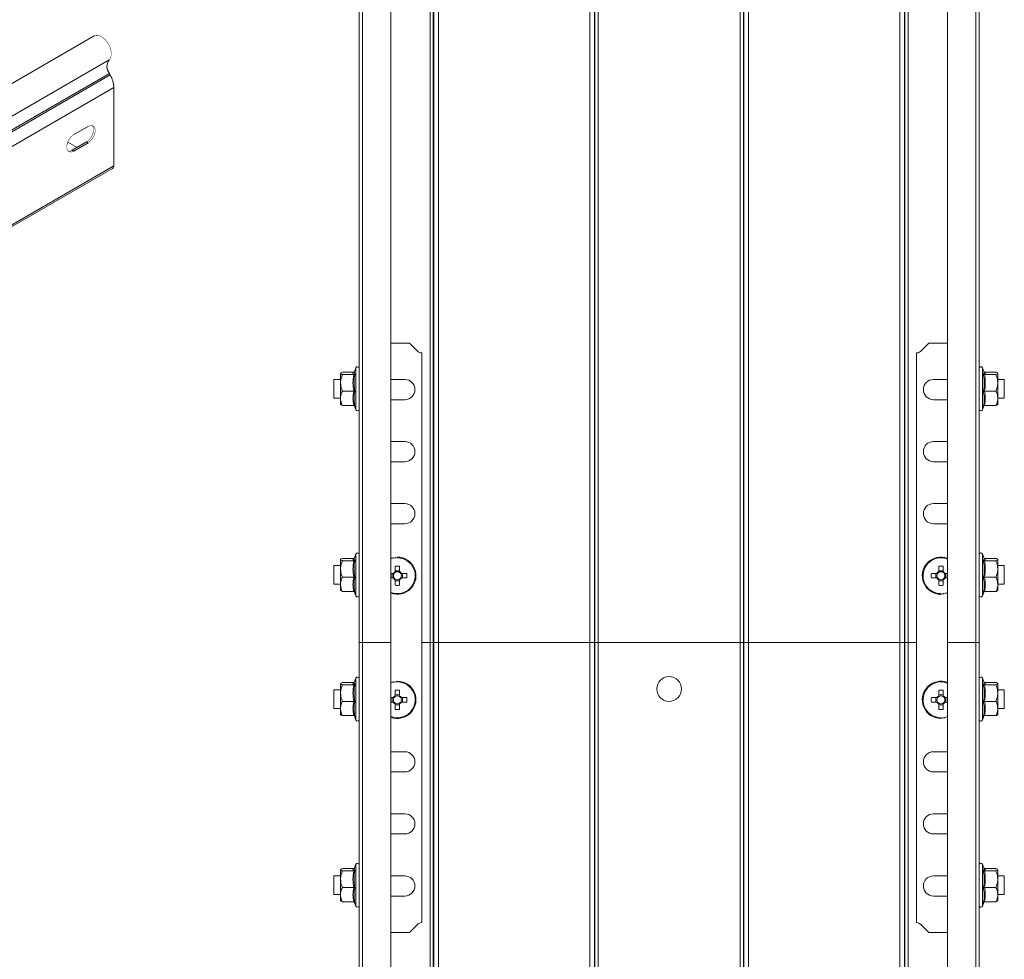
# Model space of a CAD drawing. Header units: millimetres. Extents: x 206 to 1133, y -1929 to 488.
# Tile 29 of 30: x 814 to 1132, y -7 to 296. Entities that reach past the tile are written whole.
import ezdxf

# ---------------------------------------------------------------- set-up
doc = ezdxf.new("R2010")
doc.units = ezdxf.units.MM
doc.linetypes.add('K5LT32768', pattern=[0])
doc.linetypes.add('K5LT32769', pattern=[0])

msp = doc.modelspace()

# ---------------------------------------------------------------- linework, layer by layer
at = {"color": 7, "linetype": 'K5LT32768', "lineweight": 15}
for p, q in [((923.68, 95.23), (923.68, 363.23)), ((924.8, 363.23), (924.8, 95.23)), ((933.9, 95.23), (933.9, 363.23)), ((946.56, 95.23), (946.56, 363.23)), ((947.62, 95.23), (947.62, 363.23)), ((947.74, 95.23), (947.74, 363.23)), ((949.3, 95.23), (949.3, 363.23)), ((998.05, 95.23), (998.05, 363.23)), ((999.61, 95.23), (999.61, 363.23)), ((999.73, 95.23), (999.73, 363.23)), ((1000.79, 95.23), (1000.79, 363.23)), ((1046.56, 95.23), (1046.56, 363.23)), ((1047.62, 95.23), (1047.62, 363.23)), ((1047.74, 95.23), (1047.74, 363.23)), ((1049.3, 95.23), (1049.3, 363.23)), ((1098.05, 95.23), (1098.05, 363.23)), ((1099.61, 95.23), (1099.61, 363.23)), ((1099.73, 95.23), (1099.73, 363.23)), ((1100.79, 95.23), (1100.79, 363.23)), ((1113.45, 363.23), (1113.45, 95.23)), ((1122.55, 95.23), (1122.55, 363.23)), ((1123.68, 95.23), (1123.68, 363.23)), ((838.27, 290.75), (648.77, 181.35)), ((653.52, 173.61), (843.03, 283.01)), ((653.65, 169.2), (843.15, 278.6)), ((653.89, 168.76), (843.39, 278.16)), ((843.39, 278.16), (843.15, 278.6)), ((655.06, 164.72), (844.56, 274.12)), ((844.56, 248.85), (844.56, 274.12)), ((831.66, 258.92), (836.25, 261.57)), ((829.7, 256.53), (832.72, 254.79)), ((835.76, 256.55), (831.16, 253.89)), ((836.25, 256.26), (831.66, 253.61)), ((835.76, 256.55), (836.25, 256.26)), ((831.16, 253.89), (831.66, 253.61)), ((654.68, 138.63), (844.19, 248.03)), ((655.06, 139.45), (844.56, 248.85)), ((939.88, 191.73), (933.9, 191.73)), ((939.88, 191.73), (942.47, 189.15)), ((1104.88, 189.15), (1107.47, 191.73)), ((1113.45, 191.73), (1107.47, 191.73)), ((943.88, 4.91), (943.88, 188.56)), ((1103.47, 188.56), (1103.47, 4.91)), ((917.68, 181.94), (917.68, 178.89)), ((921.96, 182.32), (918.28, 182.32)), ((921.96, 181.56), (918.28, 181.56)), ((922.58, 183.71), (922.06, 182.29)), ((922.06, 182.29), (922.07, 182.29)), ((1125.3, 182.27), (1124.78, 183.71)), ((1125.29, 182.3), (1125.29, 182.3)), ((1125.39, 182.32), (1129.08, 182.32)), ((1125.39, 181.56), (1129.08, 181.56)), ((1129.68, 178.89), (1129.68, 181.94)), ((917.68, 179.98), (915.58, 179.98)), ((915.58, 179.98), (915.58, 173.98)), ((917.68, 178.89), (917.68, 173.93)), ((938.43, 179.98), (933.9, 179.98)), ((1113.45, 179.98), (1108.92, 179.98)), ((1131.78, 179.98), (1129.68, 179.98)), ((1129.68, 173.93), (1129.68, 178.89)), ((1131.78, 173.98), (1131.78, 179.98)), ((921.96, 176.22), (918.28, 176.22)), ((1125.39, 176.22), (1129.08, 176.22)), ((915.58, 173.98), (917.68, 173.98)), ((917.68, 173.93), (917.68, 171.98)), ((921.96, 171.65), (918.28, 171.65)), ((922.08, 171.63), (922.58, 170.26)), ((933.9, 173.48), (938.43, 173.48)), ((1108.92, 173.48), (1113.45, 173.48)), ((1124.78, 170.26), (1125.27, 171.63)), ((1125.39, 171.65), (1129.08, 171.65)), ((1129.68, 173.98), (1131.78, 173.98)), ((1129.68, 173.93), (1129.68, 171.98)), ((938.43, 159.98), (933.9, 159.98)), ((1113.45, 159.98), (1108.92, 159.98)), ((933.9, 153.48), (938.43, 153.48)), ((1108.92, 153.48), (1113.45, 153.48)), ((938.43, 139.98), (933.9, 139.98)), ((1113.45, 139.98), (1108.92, 139.98)), ((933.9, 133.48), (938.43, 133.48)), ((1108.92, 133.48), (1113.45, 133.48)), ((917.68, 121.94), (917.68, 118.89)), ((921.96, 122.32), (918.28, 122.32)), ((921.96, 121.56), (918.28, 121.56)), ((922.58, 123.71), (922.06, 122.29)), ((922.06, 122.29), (922.07, 122.29)), ((1125.3, 122.27), (1124.78, 123.71)), ((1125.29, 122.3), (1125.29, 122.3)), ((1125.39, 122.32), (1129.08, 122.32)), ((1125.39, 121.56), (1129.08, 121.56)), ((1129.68, 118.89), (1129.68, 121.94)), ((917.68, 119.98), (915.58, 119.98)), ((915.58, 119.98), (915.58, 113.98)), ((917.68, 118.89), (917.68, 113.93)), ((935.31, 119.83), (935.31, 118.07)), ((936.73, 118.36), (935.31, 118.36)), ((936.73, 118.07), (936.73, 119.83)), ((1110.62, 119.83), (1110.62, 118.07)), ((1112.04, 118.36), (1110.62, 118.36)), ((1112.04, 118.07), (1112.04, 119.83)), ((1131.78, 119.98), (1129.68, 119.98)), ((1129.68, 113.93), (1129.68, 118.89)), ((1131.78, 113.98), (1131.78, 119.98)), ((921.96, 116.22), (918.28, 116.22)), ((934.68, 117.44), (933.9, 117.44)), ((933.9, 116.02), (934.68, 116.02)), ((934.39, 117.44), (934.39, 116.02)), ((935.31, 115.4), (935.31, 113.64)), ((935.31, 115.11), (936.73, 115.11)), ((936.73, 113.64), (936.73, 115.4)), ((939.11, 117.44), (937.36, 117.44)), ((937.36, 116.02), (939.11, 116.02)), ((937.64, 116.02), (937.64, 117.44)), ((1109.99, 117.44), (1108.24, 117.44)), ((1108.24, 116.02), (1109.99, 116.02)), ((1109.71, 117.44), (1109.71, 116.02)), ((1110.62, 115.4), (1110.62, 113.64)), ((1110.62, 115.11), (1112.04, 115.11)), ((1112.04, 113.64), (1112.04, 115.4)), ((1113.45, 117.44), (1112.67, 117.44)), ((1112.67, 116.02), (1113.45, 116.02)), ((1112.96, 116.02), (1112.96, 117.44)), ((1125.39, 116.22), (1129.08, 116.22)), ((915.58, 113.98), (917.68, 113.98)), ((917.68, 113.93), (917.68, 111.98)), ((921.96, 111.65), (918.28, 111.65)), ((922.08, 111.63), (922.58, 110.26)), ((1124.78, 110.26), (1125.27, 111.63)), ((1125.39, 111.65), (1129.08, 111.65)), ((1129.68, 113.98), (1131.78, 113.98)), ((1129.68, 113.93), (1129.68, 111.98)), ((924.8, 95.23), (923.68, 95.23)), ((923.68, -172.77), (923.68, 95.23)), ((924.8, 95.23), (924.8, -172.77)), ((933.9, 95.23), (924.8, 95.23)), ((933.9, -172.77), (933.9, 95.23)), ((943.88, 95.23), (946.56, 95.23)), ((946.56, 95.23), (947.62, 95.23)), ((946.56, -172.77), (946.56, 95.23)), ((947.62, 95.23), (947.74, 95.23)), ((947.62, -172.77), (947.62, 95.23)), ((947.74, 95.23), (949.3, 95.23)), ((947.74, -172.77), (947.74, 95.23)), ((949.3, 95.23), (998.05, 95.23)), ((949.3, -172.77), (949.3, 95.23)), ((998.05, 95.23), (999.61, 95.23)), ((998.05, -172.77), (998.05, 95.23)), ((999.61, 95.23), (999.73, 95.23)), ((999.61, -172.77), (999.61, 95.23)), ((999.73, 95.23), (1000.79, 95.23)), ((999.73, -172.77), (999.73, 95.23)), ((1000.79, 95.23), (1046.56, 95.23)), ((1000.79, -172.77), (1000.79, 95.23)), ((1046.56, 95.23), (1047.62, 95.23)), ((1046.56, -172.77), (1046.56, 95.23)), ((1047.62, 95.23), (1047.74, 95.23)), ((1047.62, -172.77), (1047.62, 95.23)), ((1047.74, 95.23), (1049.3, 95.23)), ((1047.74, -172.77), (1047.74, 95.23)), ((1049.3, 95.23), (1098.05, 95.23)), ((1049.3, -172.77), (1049.3, 95.23)), ((1098.05, 95.23), (1099.61, 95.23)), ((1098.05, -172.77), (1098.05, 95.23)), ((1099.61, 95.23), (1099.73, 95.23)), ((1099.61, -172.77), (1099.61, 95.23)), ((1099.73, 95.23), (1100.79, 95.23)), ((1099.73, -172.77), (1099.73, 95.23)), ((1100.79, 95.23), (1103.47, 95.23)), ((1100.79, -172.77), (1100.79, 95.23)), ((1113.45, 95.23), (1113.45, -172.77)), ((1122.55, 95.23), (1113.45, 95.23)), ((1122.55, -172.77), (1122.55, 95.23)), ((1123.68, 95.23), (1122.55, 95.23)), ((1123.68, -172.77), (1123.68, 95.23)), ((922.58, 83.71), (922.06, 82.29)), ((1125.3, 82.27), (1124.78, 83.71)), ((917.68, 79.98), (915.58, 79.98)), ((915.58, 79.98), (915.58, 73.98)), ((917.68, 81.94), (917.68, 78.89)), ((921.96, 82.32), (918.28, 82.32)), ((921.96, 81.56), (918.28, 81.56)), ((922.06, 82.29), (922.07, 82.29)), ((935.31, 79.83), (935.31, 78.07)), ((936.73, 78.07), (936.73, 79.83)), ((1110.62, 79.83), (1110.62, 78.07)), ((1112.04, 78.07), (1112.04, 79.83)), ((1125.29, 82.3), (1125.29, 82.3)), ((1125.39, 82.32), (1129.08, 82.32)), ((1125.39, 81.56), (1129.08, 81.56)), ((1129.68, 78.89), (1129.68, 81.94)), ((1131.78, 79.98), (1129.68, 79.98)), ((1131.78, 73.98), (1131.78, 79.98)), ((917.68, 78.89), (917.68, 73.93)), ((921.96, 76.22), (918.28, 76.22)), ((934.68, 77.44), (933.9, 77.44)), ((934.39, 77.44), (934.39, 76.02)), ((936.73, 78.36), (935.31, 78.36)), ((939.11, 77.44), (937.36, 77.44)), ((937.64, 76.02), (937.64, 77.44)), ((1109.99, 77.44), (1108.24, 77.44)), ((1109.71, 77.44), (1109.71, 76.02)), ((1112.04, 78.36), (1110.62, 78.36)), ((1113.45, 77.44), (1112.67, 77.44)), ((1112.96, 76.02), (1112.96, 77.44)), ((1125.39, 76.22), (1129.08, 76.22)), ((1129.68, 73.93), (1129.68, 78.89)), ((915.58, 73.98), (917.68, 73.98)), ((917.68, 73.93), (917.68, 71.98)), ((933.9, 76.02), (934.68, 76.02)), ((935.31, 75.4), (935.31, 73.64)), ((935.31, 75.11), (936.73, 75.11)), ((936.73, 73.64), (936.73, 75.4)), ((937.36, 76.02), (939.11, 76.02)), ((1108.24, 76.02), (1109.99, 76.02)), ((1110.62, 75.4), (1110.62, 73.64)), ((1110.62, 75.11), (1112.04, 75.11)), ((1112.04, 73.64), (1112.04, 75.4)), ((1112.67, 76.02), (1113.45, 76.02)), ((1129.68, 73.98), (1131.78, 73.98)), ((1129.68, 73.93), (1129.68, 71.98)), ((921.96, 71.65), (918.28, 71.65)), ((922.08, 71.63), (922.58, 70.26)), ((1124.78, 70.26), (1125.27, 71.63)), ((1125.39, 71.65), (1129.08, 71.65)), ((938.43, 59.98), (933.9, 59.98)), ((1113.45, 59.98), (1108.92, 59.98)), ((933.9, 53.48), (938.43, 53.48)), ((1108.92, 53.48), (1113.45, 53.48)), ((938.43, 39.98), (933.9, 39.98)), ((1113.45, 39.98), (1108.92, 39.98)), ((933.9, 33.48), (938.43, 33.48)), ((1108.92, 33.48), (1113.45, 33.48)), ((921.96, 22.32), (918.28, 22.32)), ((922.58, 23.71), (922.06, 22.29)), ((922.06, 22.29), (922.07, 22.29)), ((1125.3, 22.27), (1124.78, 23.71)), ((1125.29, 22.3), (1125.29, 22.3)), ((1125.39, 22.32), (1129.08, 22.32)), ((917.68, 19.98), (915.58, 19.98)), ((915.58, 19.98), (915.58, 13.98)), ((917.68, 21.94), (917.68, 18.89)), ((921.96, 21.56), (918.28, 21.56)), ((938.43, 19.98), (933.9, 19.98)), ((1113.45, 19.98), (1108.92, 19.98)), ((1125.39, 21.56), (1129.08, 21.56)), ((1129.68, 18.89), (1129.68, 21.94)), ((1131.78, 19.98), (1129.68, 19.98)), ((1131.78, 13.98), (1131.78, 19.98)), ((917.68, 18.89), (917.68, 13.93)), ((921.96, 16.22), (918.28, 16.22)), ((1125.39, 16.22), (1129.08, 16.22)), ((1129.68, 13.93), (1129.68, 18.89)), ((915.58, 13.98), (917.68, 13.98)), ((917.68, 13.93), (917.68, 11.98)), ((933.9, 13.48), (938.43, 13.48)), ((1108.92, 13.48), (1113.45, 13.48)), ((1129.68, 13.98), (1131.78, 13.98)), ((1129.68, 13.93), (1129.68, 11.98)), ((921.96, 11.65), (918.28, 11.65)), ((922.08, 11.63), (922.58, 10.26)), ((1124.78, 10.26), (1125.27, 11.63)), ((1125.39, 11.65), (1129.08, 11.65)), ((942.47, 4.32), (939.88, 1.73)), ((1107.47, 1.73), (1104.88, 4.32)), ((933.9, 1.73), (939.88, 1.73)), ((1107.47, 1.73), (1113.45, 1.73))]:
    msp.add_line(p, q, dxfattribs=at)
at = {"color": 8, "linetype": 'K5LT32769', "lineweight": 15, "true_color": 0x808080}
for p, q in [((922.58, 170.26), (922.58, 183.71)), ((1124.78, 183.71), (1124.78, 172.88)), ((1124.78, 172.88), (1124.78, 170.26)), ((1125.19, 171.58), (1125.02, 171.37)), ((922.58, 110.26), (922.58, 123.71)), ((1124.78, 123.71), (1124.78, 112.88)), ((1124.78, 112.88), (1124.78, 110.26)), ((1125.19, 111.58), (1125.02, 111.37)), ((922.58, 70.26), (922.58, 83.71)), ((1124.78, 83.71), (1124.78, 72.88)), ((1124.78, 72.88), (1124.78, 70.26)), ((1125.19, 71.58), (1125.02, 71.37)), ((922.58, 10.26), (922.58, 23.71)), ((1124.78, 23.71), (1124.78, 12.88)), ((1124.78, 12.88), (1124.78, 10.26)), ((1125.19, 11.58), (1125.02, 11.37))]:
    msp.add_line(p, q, dxfattribs=at)
at = {"color": 7, "linetype": 'K5LT32768', "const_width": 0.15}
for points in [[(843.03, 283.01), (843.5, 283.63), (843.74, 284.52), (843.72, 285.59), (843.45, 286.75), (842.93, 287.93), (842.23, 289.01), (841.39, 289.91), (840.48, 290.57), (839.57, 290.91), (838.75, 290.93), (838.27, 290.75)], [(837.61, 261.84), (837.75, 261.68), (838.02, 260.97), (838.02, 260.05), (837.75, 259.02), (837.24, 258.02), (836.54, 257.16), (835.76, 256.55)], [(836.25, 261.57), (837.04, 261.86), (837.73, 261.8), (838.24, 261.39), (838.52, 260.68), (838.52, 259.76), (838.24, 258.74), (837.73, 257.74), (837.04, 256.88), (836.25, 256.26)], [(831.66, 253.61), (830.87, 253.32), (830.18, 253.38), (829.67, 253.79), (829.39, 254.5), (829.39, 255.42), (829.67, 256.44), (830.18, 257.44), (830.87, 258.3), (831.66, 258.92)], [(831.16, 253.89), (830.38, 253.6), (829.8, 253.62)], [(936.02, 122.73), (934.53, 122.55), (933.9, 122.35)], [(1111.33, 110.73), (1112.82, 110.92), (1113.45, 111.12)], [(936.02, 82.73), (934.53, 82.55), (933.9, 82.35)], [(1111.33, 70.73), (1112.82, 70.92), (1113.45, 71.12)]]:
    msp.add_lwpolyline(points, dxfattribs=at)
at = {"color": 8, "linetype": 'K5LT32769', "true_color": 0x808080, "const_width": 0.15}
for points in [[(936.02, 122.51), (934.58, 122.32), (933.9, 122.1)], [(1111.33, 110.96), (1112.77, 111.14), (1113.45, 111.37)], [(936.02, 82.51), (934.58, 82.32), (933.9, 82.1)], [(1111.33, 70.96), (1112.77, 71.14), (1113.45, 71.37)]]:
    msp.add_lwpolyline(points, dxfattribs=at)
at = {"color": 7, "linetype": 'K5LT32768', "lineweight": 15}
msp.add_circle((1023.68, 80.23), 4, dxfattribs=at)
for centre, radius, start, end in [((846.08, 280.89), 3.72, 145.2364, 218.0457), ((835.98, 273.83), 8.59, 1.8773, 30.283), ((843.68, 248.75), 0.887, 305.0144, 6.2978), ((943.88, 190.56), 2, 225, 270), ((1103.47, 190.56), 2, 270, 315), ((923.11, 183.52), 0.567, 0, 160), ((1124.24, 183.52), 0.567, 20, 180), ((938.43, 176.73), 3.25, 270, 90), ((1108.92, 176.73), 3.25, 90, 270), ((923.11, 170.45), 0.567, 200, 0), ((1124.24, 170.45), 0.567, 180, 340), ((938.43, 156.73), 3.25, 270, 90), ((1108.92, 156.73), 3.25, 90, 270), ((938.43, 136.73), 3.25, 270, 90), ((1108.92, 136.73), 3.25, 90, 270), ((923.11, 123.52), 0.567, 0, 160), ((1124.24, 123.52), 0.567, 20, 180), ((936.02, 116.73), 6, 249.3151, 90), ((1111.33, 116.73), 6, 69.3151, 270), ((936.02, 116.73), 1.51, 117.9589, 152.0411), ((936.02, 116.73), 1.28, 123.6743, 146.3257), ((936.02, 97.67), 22.17, 88.1644, 91.8356), ((936.02, 116.73), 1.28, 56.3257, 123.6743), ((936.02, 116.73), 1.51, 27.9589, 62.0411), ((936.02, 116.73), 1.28, 33.6743, 56.3257), ((1111.33, 116.73), 1.51, 117.9589, 152.0411), ((1111.33, 116.73), 1.28, 123.6743, 146.3257), ((1111.33, 97.67), 22.17, 88.1644, 91.8356), ((1111.33, 116.73), 1.28, 56.3257, 123.6743), ((1111.33, 116.73), 1.51, 27.9589, 62.0411), ((1111.33, 116.73), 1.28, 33.6743, 56.3257), ((936.02, 116.73), 1.51, 207.9589, 242.0411), ((936.02, 116.73), 1.28, 146.3257, 213.6743), ((936.02, 116.73), 1.28, 213.6743, 236.3257), ((936.02, 116.73), 1.28, 236.3257, 303.6743), ((936.02, 116.73), 1.51, 297.9589, 332.0411), ((936.02, 116.73), 1.28, 303.6743, 326.3257), ((936.02, 116.73), 1.28, 326.3257, 33.6743), ((916.98, 116.73), 22.14, 358.1623, 1.8377), ((1130.37, 116.73), 22.14, 178.1626, 181.8374), ((1111.33, 116.73), 1.51, 207.9589, 242.0411), ((1111.33, 116.73), 1.28, 146.3257, 213.6743), ((1111.33, 116.73), 1.28, 213.6743, 236.3257), ((1111.33, 116.73), 1.28, 236.3257, 303.6743), ((1111.33, 116.73), 1.51, 297.9589, 332.0411), ((1111.33, 116.73), 1.28, 303.6743, 326.3257), ((1111.33, 116.73), 1.28, 326.3257, 33.6743), ((936.02, 135.74), 22.11, 268.1602, 271.8398), ((1111.33, 135.74), 22.11, 268.1602, 271.8398), ((923.11, 110.45), 0.567, 200, 0), ((1124.24, 110.45), 0.567, 180, 340), ((923.11, 83.52), 0.567, 0, 160), ((936.02, 76.73), 6, 249.3151, 90), ((1111.33, 76.73), 6, 69.3151, 270), ((1124.24, 83.52), 0.567, 20, 180), ((936.02, 57.67), 22.17, 88.1644, 91.8356), ((1111.33, 57.67), 22.17, 88.1644, 91.8356), ((936.02, 76.73), 1.51, 117.9589, 152.0411), ((936.02, 76.73), 1.28, 146.3257, 213.6743), ((936.02, 76.73), 1.28, 123.6743, 146.3257), ((936.02, 76.73), 1.28, 56.3257, 123.6743), ((936.02, 76.73), 1.51, 27.9589, 62.0411), ((936.02, 76.73), 1.28, 33.6743, 56.3257), ((936.02, 76.73), 1.28, 326.3257, 33.6743), ((916.98, 76.73), 22.14, 358.1623, 1.8377), ((1130.37, 76.73), 22.14, 178.1626, 181.8374), ((1111.33, 76.73), 1.51, 117.9589, 152.0411), ((1111.33, 76.73), 1.28, 146.3257, 213.6743), ((1111.33, 76.73), 1.28, 123.6743, 146.3257), ((1111.33, 76.73), 1.28, 56.3257, 123.6743), ((1111.33, 76.73), 1.51, 27.9589, 62.0411), ((1111.33, 76.73), 1.28, 33.6743, 56.3257), ((1111.33, 76.73), 1.28, 326.3257, 33.6743), ((936.02, 76.73), 1.51, 207.9589, 242.0411), ((936.02, 76.73), 1.28, 213.6743, 236.3257), ((936.02, 76.73), 1.28, 236.3257, 303.6743), ((936.02, 95.8), 22.17, 268.1644, 271.8356), ((936.02, 76.73), 1.51, 297.9589, 332.0411), ((936.02, 76.73), 1.28, 303.6743, 326.3257), ((1111.33, 76.73), 1.51, 207.9589, 242.0411), ((1111.33, 76.73), 1.28, 213.6743, 236.3257), ((1111.33, 76.73), 1.28, 236.3257, 303.6743), ((1111.33, 95.8), 22.17, 268.1644, 271.8356), ((1111.33, 76.73), 1.51, 297.9589, 332.0411), ((1111.33, 76.73), 1.28, 303.6743, 326.3257), ((923.11, 70.45), 0.567, 200, 0), ((1124.24, 70.45), 0.567, 180, 340), ((938.43, 56.73), 3.25, 270, 90), ((1108.92, 56.73), 3.25, 90, 270), ((938.43, 36.73), 3.25, 270, 90), ((1108.92, 36.73), 3.25, 90, 270), ((923.11, 23.52), 0.567, 0, 160), ((1124.24, 23.52), 0.567, 20, 180), ((938.43, 16.73), 3.25, 270, 90), ((1108.92, 16.73), 3.25, 90, 270), ((923.11, 10.45), 0.567, 200, 0), ((1124.24, 10.45), 0.567, 180, 340), ((943.88, 2.91), 2, 90, 135), ((1103.47, 2.91), 2, 45, 90)]:
    msp.add_arc(centre, radius, start, end, dxfattribs=at)
at = {"color": 8, "linetype": 'K5LT32769', "lineweight": 15, "true_color": 0x808080}
for centre, start, end in [((936.02, 116.73), 248.4569, 90), ((1111.33, 116.73), 68.4569, 270), ((936.02, 76.73), 248.4569, 90), ((1111.33, 76.73), 68.4569, 270)]:
    msp.add_arc(centre, 5.77, start, end, dxfattribs=at)
at = {"color": 7, "linetype": 'K5LT32768', "lineweight": 15}
for points, knots in [([(918.28, 182.32), (918, 182.21), (917.69, 182.08), (917.68, 181.95), (917.68, 181.94)], [0, 0, 0, 0, 0.896037, 1, 1, 1, 1]), ([(917.68, 181.94), (917.76, 181.83), (917.86, 181.7), (918.21, 181.58), (918.28, 181.56)], [0, 0, 0, 0, 0.801461, 1, 1, 1, 1]), ([(918.28, 181.56), (918, 180.77), (917.69, 179.89), (917.68, 178.98), (917.68, 178.89)], [0, 0, 0, 0, 0.896039, 1, 1, 1, 1]), ([(921.96, 181.56), (921.83, 181.68), (921.56, 181.94), (921.83, 182.19), (921.96, 182.32)], [0, 0, 0, 0, 0.492148, 1, 1, 1, 1]), ([(921.96, 176.22), (921.83, 177.09), (921.56, 178.87), (921.83, 180.65), (921.96, 181.56)], [0, 0, 0, 0, 0.492149, 1, 1, 1, 1]), ([(921.96, 182.32), (922, 182.32), (922.04, 182.33), (922.08, 182.34), (922.08, 182.34)], [0, 0, 0, 0, 0.993601, 1, 1, 1, 1]), ([(921.96, 181.56), (922, 181.56), (922.08, 181.57), (922.19, 181.62), (922.28, 181.69), (922.32, 181.75), (922.33, 181.79), (922.33, 181.79)], [0, 0, 0, 0, 0.236183, 0.471388, 0.732478, 0.992089, 1, 1, 1, 1]), ([(922.33, 181.79), (922.29, 181.57), (922.09, 180.47), (921.94, 178.57), (922.21, 176.94), (922.33, 176.18)], [0, 0, 0, 0, 0.118082, 0.592259, 1, 1, 1, 1]), ([(1125.02, 176.18), (1125.06, 176.4), (1125.26, 177.49), (1125.41, 179.38), (1125.14, 181.03), (1125.02, 181.79)], [0, 0, 0, 0, 0.118083, 0.592258, 1, 1, 1, 1]), ([(1125.39, 181.56), (1125.35, 181.56), (1125.27, 181.57), (1125.16, 181.62), (1125.07, 181.69), (1125.03, 181.75), (1125.02, 181.79), (1125.02, 181.79)], [0, 0, 0, 0, 0.236187, 0.471402, 0.732478, 0.992084, 1, 1, 1, 1]), ([(1125.27, 182.34), (1125.27, 182.34), (1125.31, 182.33), (1125.35, 182.32), (1125.39, 182.32)], [0, 0, 0, 0, 0.006455, 1, 1, 1, 1]), ([(1125.39, 182.32), (1125.52, 182.2), (1125.79, 181.94), (1125.52, 181.69), (1125.39, 181.56)], [0, 0, 0, 0, 0.492148, 1, 1, 1, 1]), ([(1125.39, 181.56), (1125.52, 180.68), (1125.79, 178.9), (1125.52, 177.12), (1125.39, 176.22)], [0, 0, 0, 0, 0.492147, 1, 1, 1, 1]), ([(1129.68, 181.94), (1129.59, 182.05), (1129.49, 182.18), (1129.14, 182.3), (1129.08, 182.32)], [0, 0, 0, 0, 0.801462, 1, 1, 1, 1]), ([(1129.08, 181.56), (1129.35, 181.67), (1129.66, 181.8), (1129.67, 181.93), (1129.68, 181.94)], [0, 0, 0, 0, 0.896038, 1, 1, 1, 1]), ([(1129.68, 178.89), (1129.59, 179.62), (1129.49, 180.53), (1129.14, 181.39), (1129.08, 181.56)], [0, 0, 0, 0, 0.801463, 1, 1, 1, 1]), ([(917.68, 178.89), (917.76, 178.15), (917.86, 177.24), (918.21, 176.39), (918.28, 176.22)], [0, 0, 0, 0, 0.801463, 1, 1, 1, 1]), ([(1129.08, 176.22), (1129.35, 177), (1129.66, 177.88), (1129.67, 178.79), (1129.68, 178.89)], [0, 0, 0, 0, 0.896036, 1, 1, 1, 1]), ([(918.28, 176.22), (918.18, 176.02), (917.84, 175.29), (917.74, 174.51), (917.68, 173.93)], [0, 0, 0, 0, 0.263253, 1, 1, 1, 1]), ([(921.96, 171.65), (921.83, 172.4), (921.56, 173.92), (921.83, 175.44), (921.96, 176.22)], [0, 0, 0, 0, 0.492149, 1, 1, 1, 1]), ([(922.33, 176.18), (922.33, 176.18), (922.32, 176.18), (922.28, 176.2), (922.19, 176.21), (922.08, 176.22), (922, 176.22), (921.96, 176.22)], [0, 0, 0, 0, 0.007909, 0.267536, 0.528617, 0.763822, 1, 1, 1, 1]), ([(922.33, 176.18), (922.29, 175.99), (922.09, 175.06), (921.94, 173.44), (922.21, 172.03), (922.33, 171.37)], [0, 0, 0, 0, 0.118083, 0.592258, 1, 1, 1, 1]), ([(1125.39, 176.22), (1125.35, 176.22), (1125.27, 176.22), (1125.16, 176.21), (1125.07, 176.2), (1125.03, 176.18), (1125.02, 176.18), (1125.02, 176.18)], [0, 0, 0, 0, 0.236183, 0.471397, 0.732465, 0.992086, 1, 1, 1, 1]), ([(1125.02, 171.37), (1125.06, 171.56), (1125.26, 172.51), (1125.41, 174.14), (1125.14, 175.53), (1125.02, 176.18)], [0, 0, 0, 0, 0.118083, 0.592258, 1, 1, 1, 1]), ([(1125.39, 176.22), (1125.52, 175.47), (1125.79, 173.94), (1125.52, 172.42), (1125.39, 171.65)], [0, 0, 0, 0, 0.492149, 1, 1, 1, 1]), ([(1129.08, 176.22), (1129.17, 176.02), (1129.51, 175.29), (1129.61, 174.51), (1129.68, 173.93)], [0, 0, 0, 0, 0.263254, 1, 1, 1, 1]), ([(917.68, 173.93), (917.68, 173.82), (917.7, 173.06), (917.96, 172.29), (918.26, 171.67), (918.28, 171.65)], [0, 0, 0, 0, 0.148488, 0.965571, 1, 1, 1, 1]), ([(918.28, 171.65), (918, 171.76), (917.69, 171.88), (917.68, 172.01), (917.68, 172.03)], [0, 0, 0, 0, 0.896037, 1, 1, 1, 1]), ([(922.33, 171.37), (922.33, 171.38), (922.32, 171.41), (922.28, 171.49), (922.19, 171.57), (922.08, 171.63), (922, 171.64), (921.96, 171.65)], [0, 0, 0, 0, 0.007902, 0.267536, 0.528616, 0.763819, 1, 1, 1, 1]), ([(1125.39, 171.65), (1125.35, 171.64), (1125.27, 171.63), (1125.16, 171.57), (1125.07, 171.49), (1125.03, 171.41), (1125.02, 171.38), (1125.02, 171.37)], [0, 0, 0, 0, 0.236185, 0.471399, 0.732464, 0.992092, 1, 1, 1, 1]), ([(1129.68, 173.93), (1129.67, 173.82), (1129.65, 173.06), (1129.39, 172.29), (1129.09, 171.67), (1129.08, 171.65)], [0, 0, 0, 0, 0.148488, 0.96557, 1, 1, 1, 1]), ([(1129.68, 172.03), (1129.59, 171.92), (1129.49, 171.79), (1129.14, 171.67), (1129.08, 171.65)], [0, 0, 0, 0, 0.801462, 1, 1, 1, 1]), ([(918.28, 122.32), (918, 122.21), (917.69, 122.08), (917.68, 121.95), (917.68, 121.94)], [0, 0, 0, 0, 0.896037, 1, 1, 1, 1]), ([(917.68, 121.94), (917.76, 121.83), (917.86, 121.7), (918.21, 121.58), (918.28, 121.56)], [0, 0, 0, 0, 0.801461, 1, 1, 1, 1]), ([(918.28, 121.56), (918, 120.77), (917.69, 119.89), (917.68, 118.98), (917.68, 118.89)], [0, 0, 0, 0, 0.896036, 1, 1, 1, 1]), ([(921.96, 121.56), (921.83, 121.68), (921.56, 121.94), (921.83, 122.19), (921.96, 122.32)], [0, 0, 0, 0, 0.492148, 1, 1, 1, 1]), ([(921.96, 116.22), (921.83, 117.09), (921.56, 118.87), (921.83, 120.65), (921.96, 121.56)], [0, 0, 0, 0, 0.492148, 1, 1, 1, 1]), ([(921.96, 122.32), (922, 122.32), (922.04, 122.32), (922.08, 122.34), (922.08, 122.34)], [0, 0, 0, 0, 0.993545, 1, 1, 1, 1]), ([(921.96, 121.56), (922, 121.56), (922.08, 121.57), (922.19, 121.62), (922.28, 121.69), (922.32, 121.75), (922.33, 121.79), (922.33, 121.79)], [0, 0, 0, 0, 0.236179, 0.471385, 0.732458, 0.992111, 1, 1, 1, 1]), ([(922.33, 121.79), (922.29, 121.57), (922.09, 120.47), (921.94, 118.57), (922.21, 116.94), (922.33, 116.18)], [0, 0, 0, 0, 0.118082, 0.592261, 1, 1, 1, 1]), ([(1125.02, 116.18), (1125.06, 116.4), (1125.26, 117.49), (1125.41, 119.38), (1125.14, 121.03), (1125.02, 121.79)], [0, 0, 0, 0, 0.118083, 0.592257, 1, 1, 1, 1]), ([(1125.39, 121.56), (1125.35, 121.56), (1125.27, 121.57), (1125.16, 121.62), (1125.07, 121.69), (1125.03, 121.75), (1125.02, 121.79), (1125.02, 121.79)], [0, 0, 0, 0, 0.236183, 0.471399, 0.732458, 0.992106, 1, 1, 1, 1]), ([(1125.27, 122.34), (1125.27, 122.34), (1125.31, 122.32), (1125.35, 122.32), (1125.39, 122.32)], [0, 0, 0, 0, 0.006511, 1, 1, 1, 1]), ([(1125.39, 122.32), (1125.52, 122.2), (1125.79, 121.94), (1125.52, 121.69), (1125.39, 121.56)], [0, 0, 0, 0, 0.492148, 1, 1, 1, 1]), ([(1125.39, 121.56), (1125.52, 120.68), (1125.79, 118.9), (1125.52, 117.12), (1125.39, 116.22)], [0, 0, 0, 0, 0.492148, 1, 1, 1, 1]), ([(1129.68, 121.94), (1129.59, 122.05), (1129.49, 122.18), (1129.14, 122.3), (1129.08, 122.32)], [0, 0, 0, 0, 0.801462, 1, 1, 1, 1]), ([(1129.08, 121.56), (1129.35, 121.67), (1129.66, 121.8), (1129.67, 121.93), (1129.68, 121.94)], [0, 0, 0, 0, 0.896037, 1, 1, 1, 1]), ([(1129.68, 118.89), (1129.59, 119.62), (1129.49, 120.53), (1129.14, 121.39), (1129.08, 121.56)], [0, 0, 0, 0, 0.80146, 1, 1, 1, 1]), ([(917.68, 118.89), (917.76, 118.15), (917.86, 117.24), (918.21, 116.39), (918.28, 116.22)], [0, 0, 0, 0, 0.801458, 1, 1, 1, 1]), ([(1129.08, 116.22), (1129.35, 117), (1129.66, 117.88), (1129.67, 118.79), (1129.68, 118.89)], [0, 0, 0, 0, 0.896044, 1, 1, 1, 1]), ([(918.28, 116.22), (918.18, 116.02), (917.84, 115.29), (917.74, 114.51), (917.68, 113.93)], [0, 0, 0, 0, 0.263253, 1, 1, 1, 1]), ([(921.96, 111.65), (921.83, 112.4), (921.56, 113.92), (921.83, 115.44), (921.96, 116.22)], [0, 0, 0, 0, 0.492147, 1, 1, 1, 1]), ([(922.33, 116.18), (922.33, 116.18), (922.32, 116.18), (922.28, 116.2), (922.19, 116.21), (922.08, 116.22), (922, 116.22), (921.96, 116.22)], [0, 0, 0, 0, 0.007905, 0.267537, 0.528614, 0.76382, 1, 1, 1, 1]), ([(922.33, 116.18), (922.29, 115.99), (922.09, 115.06), (921.94, 113.44), (922.21, 112.03), (922.33, 111.37)], [0, 0, 0, 0, 0.118087, 0.592259, 1, 1, 1, 1]), ([(1125.39, 116.22), (1125.35, 116.22), (1125.27, 116.22), (1125.16, 116.21), (1125.07, 116.2), (1125.03, 116.18), (1125.02, 116.18), (1125.02, 116.18)], [0, 0, 0, 0, 0.236185, 0.4714, 0.732463, 0.992089, 1, 1, 1, 1]), ([(1125.02, 111.37), (1125.06, 111.56), (1125.26, 112.51), (1125.41, 114.14), (1125.14, 115.53), (1125.02, 116.18)], [0, 0, 0, 0, 0.118083, 0.592256, 1, 1, 1, 1]), ([(1125.39, 116.22), (1125.52, 115.47), (1125.79, 113.94), (1125.52, 112.42), (1125.39, 111.65)], [0, 0, 0, 0, 0.492147, 1, 1, 1, 1]), ([(1129.08, 116.22), (1129.17, 116.02), (1129.51, 115.29), (1129.61, 114.51), (1129.68, 113.93)], [0, 0, 0, 0, 0.263254, 1, 1, 1, 1]), ([(917.68, 113.93), (917.68, 113.82), (917.7, 113.06), (917.96, 112.29), (918.26, 111.67), (918.28, 111.65)], [0, 0, 0, 0, 0.148489, 0.965574, 1, 1, 1, 1]), ([(918.28, 111.65), (918, 111.76), (917.69, 111.88), (917.68, 112.01), (917.68, 112.03)], [0, 0, 0, 0, 0.896037, 1, 1, 1, 1]), ([(922.33, 111.37), (922.33, 111.38), (922.32, 111.41), (922.28, 111.49), (922.19, 111.57), (922.08, 111.63), (922, 111.64), (921.96, 111.65)], [0, 0, 0, 0, 0.007902, 0.267536, 0.528616, 0.763819, 1, 1, 1, 1]), ([(1125.39, 111.65), (1125.35, 111.64), (1125.27, 111.63), (1125.16, 111.57), (1125.07, 111.49), (1125.03, 111.41), (1125.02, 111.38), (1125.02, 111.37)], [0, 0, 0, 0, 0.236185, 0.471399, 0.732464, 0.992092, 1, 1, 1, 1]), ([(1129.68, 113.93), (1129.67, 113.82), (1129.65, 113.06), (1129.39, 112.29), (1129.09, 111.67), (1129.08, 111.65)], [0, 0, 0, 0, 0.148489, 0.965573, 1, 1, 1, 1]), ([(1129.68, 112.03), (1129.59, 111.92), (1129.49, 111.79), (1129.14, 111.67), (1129.08, 111.65)], [0, 0, 0, 0, 0.801462, 1, 1, 1, 1]), ([(918.28, 82.32), (918, 82.21), (917.69, 82.08), (917.68, 81.95), (917.68, 81.94)], [0, 0, 0, 0, 0.896037, 1, 1, 1, 1]), ([(917.68, 81.94), (917.76, 81.83), (917.86, 81.7), (918.21, 81.58), (918.28, 81.56)], [0, 0, 0, 0, 0.801462, 1, 1, 1, 1]), ([(918.28, 81.56), (918, 80.77), (917.69, 79.89), (917.68, 78.98), (917.68, 78.89)], [0, 0, 0, 0, 0.896035, 1, 1, 1, 1]), ([(921.96, 81.56), (921.83, 81.68), (921.56, 81.94), (921.83, 82.19), (921.96, 82.32)], [0, 0, 0, 0, 0.492148, 1, 1, 1, 1]), ([(921.96, 76.22), (921.83, 77.09), (921.56, 78.87), (921.83, 80.65), (921.96, 81.56)], [0, 0, 0, 0, 0.492151, 1, 1, 1, 1]), ([(921.96, 82.32), (922, 82.32), (922.04, 82.33), (922.08, 82.34), (922.08, 82.34)], [0, 0, 0, 0, 0.993655, 1, 1, 1, 1]), ([(921.96, 81.56), (922, 81.56), (922.08, 81.57), (922.19, 81.62), (922.28, 81.69), (922.32, 81.75), (922.33, 81.79), (922.33, 81.79)], [0, 0, 0, 0, 0.236185, 0.471389, 0.73246, 0.992111, 1, 1, 1, 1]), ([(922.33, 81.79), (922.29, 81.57), (922.09, 80.47), (921.94, 78.57), (922.21, 76.94), (922.33, 76.18)], [0, 0, 0, 0, 0.118082, 0.592258, 1, 1, 1, 1]), ([(1125.02, 76.18), (1125.06, 76.4), (1125.26, 77.49), (1125.41, 79.38), (1125.14, 81.03), (1125.02, 81.79)], [0, 0, 0, 0, 0.118083, 0.592259, 1, 1, 1, 1]), ([(1125.39, 81.56), (1125.35, 81.56), (1125.27, 81.57), (1125.16, 81.62), (1125.07, 81.69), (1125.03, 81.75), (1125.02, 81.79), (1125.02, 81.79)], [0, 0, 0, 0, 0.23619, 0.471403, 0.732461, 0.992106, 1, 1, 1, 1]), ([(1125.27, 82.34), (1125.27, 82.34), (1125.31, 82.33), (1125.35, 82.32), (1125.39, 82.32)], [0, 0, 0, 0, 0.006402, 1, 1, 1, 1]), ([(1125.39, 82.32), (1125.52, 82.2), (1125.79, 81.94), (1125.52, 81.69), (1125.39, 81.56)], [0, 0, 0, 0, 0.492148, 1, 1, 1, 1]), ([(1125.39, 81.56), (1125.52, 80.68), (1125.79, 78.9), (1125.52, 77.12), (1125.39, 76.22)], [0, 0, 0, 0, 0.492146, 1, 1, 1, 1]), ([(1129.68, 81.94), (1129.59, 82.05), (1129.49, 82.18), (1129.14, 82.3), (1129.08, 82.32)], [0, 0, 0, 0, 0.801462, 1, 1, 1, 1]), ([(1129.08, 81.56), (1129.35, 81.67), (1129.66, 81.8), (1129.67, 81.93), (1129.68, 81.94)], [0, 0, 0, 0, 0.896037, 1, 1, 1, 1]), ([(1129.68, 78.89), (1129.59, 79.62), (1129.49, 80.53), (1129.14, 81.39), (1129.08, 81.56)], [0, 0, 0, 0, 0.801467, 1, 1, 1, 1]), ([(917.68, 78.89), (917.76, 78.15), (917.86, 77.24), (918.21, 76.39), (918.28, 76.22)], [0, 0, 0, 0, 0.801467, 1, 1, 1, 1]), ([(918.28, 76.22), (918.18, 76.02), (917.84, 75.29), (917.74, 74.51), (917.68, 73.93)], [0, 0, 0, 0, 0.263253, 1, 1, 1, 1]), ([(921.96, 71.65), (921.83, 72.4), (921.56, 73.92), (921.83, 75.44), (921.96, 76.22)], [0, 0, 0, 0, 0.49215, 1, 1, 1, 1]), ([(922.33, 76.18), (922.33, 76.18), (922.32, 76.18), (922.28, 76.19), (922.19, 76.21), (922.08, 76.22), (922, 76.22), (921.96, 76.22)], [0, 0, 0, 0, 0.007913, 0.267536, 0.528617, 0.763821, 1, 1, 1, 1]), ([(1125.39, 76.22), (1125.35, 76.22), (1125.27, 76.22), (1125.16, 76.21), (1125.07, 76.19), (1125.03, 76.18), (1125.02, 76.18), (1125.02, 76.18)], [0, 0, 0, 0, 0.236183, 0.471398, 0.732465, 0.992082, 1, 1, 1, 1]), ([(1125.39, 76.22), (1125.52, 75.47), (1125.79, 73.94), (1125.52, 72.42), (1125.39, 71.65)], [0, 0, 0, 0, 0.49215, 1, 1, 1, 1]), ([(1129.08, 76.22), (1129.35, 77), (1129.66, 77.88), (1129.67, 78.79), (1129.68, 78.89)], [0, 0, 0, 0, 0.896035, 1, 1, 1, 1]), ([(1129.08, 76.22), (1129.17, 76.02), (1129.51, 75.29), (1129.61, 74.51), (1129.68, 73.93)], [0, 0, 0, 0, 0.263254, 1, 1, 1, 1]), ([(917.68, 73.93), (917.68, 73.82), (917.7, 73.06), (917.96, 72.29), (918.26, 71.67), (918.28, 71.65)], [0, 0, 0, 0, 0.148488, 0.965567, 1, 1, 1, 1]), ([(922.33, 76.18), (922.29, 75.99), (922.09, 75.06), (921.94, 73.44), (922.21, 72.03), (922.33, 71.37)], [0, 0, 0, 0, 0.118083, 0.592256, 1, 1, 1, 1]), ([(1125.02, 71.37), (1125.06, 71.56), (1125.26, 72.51), (1125.41, 74.14), (1125.14, 75.53), (1125.02, 76.18)], [0, 0, 0, 0, 0.118083, 0.59226, 1, 1, 1, 1]), ([(1129.68, 73.93), (1129.67, 73.82), (1129.65, 73.06), (1129.39, 72.29), (1129.09, 71.67), (1129.08, 71.65)], [0, 0, 0, 0, 0.148488, 0.965566, 1, 1, 1, 1]), ([(918.28, 71.65), (918, 71.76), (917.69, 71.88), (917.68, 72.01), (917.68, 72.03)], [0, 0, 0, 0, 0.896037, 1, 1, 1, 1]), ([(922.33, 71.37), (922.33, 71.38), (922.32, 71.41), (922.28, 71.49), (922.19, 71.57), (922.08, 71.63), (922, 71.64), (921.96, 71.65)], [0, 0, 0, 0, 0.007902, 0.267536, 0.528616, 0.763819, 1, 1, 1, 1]), ([(1125.39, 71.65), (1125.35, 71.64), (1125.27, 71.63), (1125.16, 71.57), (1125.07, 71.49), (1125.03, 71.41), (1125.02, 71.38), (1125.02, 71.37)], [0, 0, 0, 0, 0.236185, 0.471399, 0.732464, 0.992092, 1, 1, 1, 1]), ([(1129.68, 72.03), (1129.59, 71.92), (1129.49, 71.79), (1129.14, 71.67), (1129.08, 71.65)], [0, 0, 0, 0, 0.801463, 1, 1, 1, 1]), ([(918.28, 22.32), (918, 22.21), (917.69, 22.08), (917.68, 21.95), (917.68, 21.94)], [0, 0, 0, 0, 0.896037, 1, 1, 1, 1]), ([(921.96, 21.56), (921.83, 21.68), (921.56, 21.94), (921.83, 22.19), (921.96, 22.32)], [0, 0, 0, 0, 0.492148, 1, 1, 1, 1]), ([(921.96, 22.32), (922, 22.32), (922.04, 22.33), (922.08, 22.34), (922.08, 22.34)], [0, 0, 0, 0, 0.993655, 1, 1, 1, 1]), ([(1125.27, 22.34), (1125.27, 22.34), (1125.31, 22.33), (1125.35, 22.32), (1125.39, 22.32)], [0, 0, 0, 0, 0.006402, 1, 1, 1, 1]), ([(1125.39, 22.32), (1125.52, 22.2), (1125.79, 21.94), (1125.52, 21.69), (1125.39, 21.56)], [0, 0, 0, 0, 0.492148, 1, 1, 1, 1]), ([(1129.68, 21.94), (1129.59, 22.05), (1129.49, 22.18), (1129.14, 22.3), (1129.08, 22.32)], [0, 0, 0, 0, 0.801462, 1, 1, 1, 1]), ([(917.68, 21.94), (917.76, 21.83), (917.86, 21.7), (918.21, 21.58), (918.28, 21.56)], [0, 0, 0, 0, 0.801462, 1, 1, 1, 1]), ([(918.28, 21.56), (918, 20.77), (917.69, 19.89), (917.68, 18.98), (917.68, 18.89)], [0, 0, 0, 0, 0.896035, 1, 1, 1, 1]), ([(921.96, 16.22), (921.83, 17.09), (921.56, 18.87), (921.83, 20.65), (921.96, 21.56)], [0, 0, 0, 0, 0.492151, 1, 1, 1, 1]), ([(921.96, 21.56), (922, 21.56), (922.08, 21.57), (922.19, 21.62), (922.28, 21.69), (922.32, 21.75), (922.33, 21.79), (922.33, 21.79)], [0, 0, 0, 0, 0.236185, 0.471389, 0.73246, 0.992111, 1, 1, 1, 1]), ([(922.33, 21.79), (922.29, 21.57), (922.09, 20.47), (921.94, 18.57), (922.21, 16.94), (922.33, 16.18)], [0, 0, 0, 0, 0.118082, 0.592258, 1, 1, 1, 1]), ([(1125.02, 16.18), (1125.06, 16.4), (1125.26, 17.49), (1125.41, 19.38), (1125.14, 21.03), (1125.02, 21.79)], [0, 0, 0, 0, 0.118083, 0.592259, 1, 1, 1, 1]), ([(1125.39, 21.56), (1125.35, 21.56), (1125.27, 21.57), (1125.16, 21.62), (1125.07, 21.69), (1125.03, 21.75), (1125.02, 21.79), (1125.02, 21.79)], [0, 0, 0, 0, 0.23619, 0.471403, 0.732461, 0.992106, 1, 1, 1, 1]), ([(1125.39, 21.56), (1125.52, 20.68), (1125.79, 18.9), (1125.52, 17.12), (1125.39, 16.22)], [0, 0, 0, 0, 0.492146, 1, 1, 1, 1]), ([(1129.08, 21.56), (1129.35, 21.67), (1129.66, 21.8), (1129.67, 21.93), (1129.68, 21.94)], [0, 0, 0, 0, 0.896037, 1, 1, 1, 1]), ([(1129.68, 18.89), (1129.59, 19.62), (1129.49, 20.53), (1129.14, 21.39), (1129.08, 21.56)], [0, 0, 0, 0, 0.801467, 1, 1, 1, 1]), ([(917.68, 18.89), (917.76, 18.15), (917.86, 17.24), (918.21, 16.39), (918.28, 16.22)], [0, 0, 0, 0, 0.801467, 1, 1, 1, 1]), ([(918.28, 16.22), (918.18, 16.02), (917.84, 15.29), (917.74, 14.51), (917.68, 13.93)], [0, 0, 0, 0, 0.263253, 1, 1, 1, 1]), ([(921.96, 11.65), (921.83, 12.4), (921.56, 13.92), (921.83, 15.44), (921.96, 16.22)], [0, 0, 0, 0, 0.492147, 1, 1, 1, 1]), ([(922.33, 16.18), (922.33, 16.18), (922.32, 16.18), (922.28, 16.19), (922.19, 16.21), (922.08, 16.22), (922, 16.22), (921.96, 16.22)], [0, 0, 0, 0, 0.007913, 0.267536, 0.528617, 0.763821, 1, 1, 1, 1]), ([(922.33, 16.18), (922.29, 15.99), (922.09, 15.06), (921.94, 13.44), (922.21, 12.03), (922.33, 11.37)], [0, 0, 0, 0, 0.118083, 0.592256, 1, 1, 1, 1]), ([(1125.39, 16.22), (1125.35, 16.22), (1125.27, 16.22), (1125.16, 16.21), (1125.07, 16.19), (1125.03, 16.18), (1125.02, 16.18), (1125.02, 16.18)], [0, 0, 0, 0, 0.236183, 0.471398, 0.732465, 0.992082, 1, 1, 1, 1]), ([(1125.02, 11.37), (1125.06, 11.56), (1125.26, 12.51), (1125.41, 14.14), (1125.14, 15.53), (1125.02, 16.18)], [0, 0, 0, 0, 0.118087, 0.59226, 1, 1, 1, 1]), ([(1125.39, 16.22), (1125.52, 15.47), (1125.79, 13.94), (1125.52, 12.42), (1125.39, 11.65)], [0, 0, 0, 0, 0.492152, 1, 1, 1, 1]), ([(1129.08, 16.22), (1129.35, 17), (1129.66, 17.88), (1129.67, 18.79), (1129.68, 18.89)], [0, 0, 0, 0, 0.896035, 1, 1, 1, 1]), ([(1129.08, 16.22), (1129.17, 16.02), (1129.51, 15.29), (1129.61, 14.51), (1129.68, 13.93)], [0, 0, 0, 0, 0.263254, 1, 1, 1, 1]), ([(917.68, 13.93), (917.68, 13.82), (917.7, 13.06), (917.96, 12.29), (918.26, 11.67), (918.28, 11.65)], [0, 0, 0, 0, 0.148489, 0.965574, 1, 1, 1, 1]), ([(1129.68, 13.93), (1129.67, 13.82), (1129.65, 13.06), (1129.39, 12.29), (1129.09, 11.67), (1129.08, 11.65)], [0, 0, 0, 0, 0.148489, 0.965573, 1, 1, 1, 1]), ([(918.28, 11.65), (918, 11.76), (917.69, 11.88), (917.68, 12.01), (917.68, 12.03)], [0, 0, 0, 0, 0.896037, 1, 1, 1, 1]), ([(922.33, 11.37), (922.33, 11.38), (922.32, 11.41), (922.28, 11.49), (922.19, 11.57), (922.08, 11.63), (922, 11.64), (921.96, 11.65)], [0, 0, 0, 0, 0.007953, 0.267531, 0.528603, 0.763826, 1, 1, 1, 1]), ([(1125.39, 11.65), (1125.35, 11.64), (1125.27, 11.63), (1125.16, 11.57), (1125.07, 11.49), (1125.03, 11.41), (1125.02, 11.38), (1125.02, 11.37)], [0, 0, 0, 0, 0.236178, 0.471411, 0.732469, 0.992041, 1, 1, 1, 1]), ([(1129.68, 12.03), (1129.59, 11.92), (1129.49, 11.79), (1129.14, 11.67), (1129.08, 11.65)], [0, 0, 0, 0, 0.801464, 1, 1, 1, 1])]:
    msp.add_open_spline(points, degree=3, knots=knots, dxfattribs=at)
at = {"color": 8, "linetype": 'K5LT32769', "lineweight": 15, "true_color": 0x808080}
for points, knots in [([(922.12, 182.27), (922.08, 182.21), (921.97, 182.04), (922.19, 181.89), (922.33, 181.79)], [0, 0, 0, 0, 0.337647, 1, 1, 1, 1]), ([(1125.02, 181.79), (1125.06, 181.82), (1125.26, 181.97), (1125.42, 182.12), (1125.3, 182.26), (1125.29, 182.27)], [0, 0, 0, 0, 0.192012, 0.963058, 1, 1, 1, 1]), ([(922.33, 171.37), (922.29, 171.41), (922.19, 171.48), (922.18, 171.54), (922.17, 171.58)], [0, 0, 0, 0, 0.488569, 1, 1, 1, 1]), ([(922.12, 122.27), (922.08, 122.21), (921.97, 122.04), (922.19, 121.89), (922.33, 121.79)], [0, 0, 0, 0, 0.337647, 1, 1, 1, 1]), ([(1125.02, 121.79), (1125.06, 121.82), (1125.26, 121.97), (1125.42, 122.12), (1125.3, 122.26), (1125.29, 122.27)], [0, 0, 0, 0, 0.192012, 0.963056, 1, 1, 1, 1]), ([(922.33, 111.37), (922.29, 111.41), (922.19, 111.48), (922.18, 111.54), (922.17, 111.58)], [0, 0, 0, 0, 0.488569, 1, 1, 1, 1]), ([(922.12, 82.27), (922.08, 82.21), (921.97, 82.04), (922.19, 81.89), (922.33, 81.79)], [0, 0, 0, 0, 0.337646, 1, 1, 1, 1]), ([(1125.02, 81.79), (1125.06, 81.82), (1125.26, 81.97), (1125.42, 82.12), (1125.3, 82.26), (1125.29, 82.27)], [0, 0, 0, 0, 0.192012, 0.963058, 1, 1, 1, 1]), ([(922.33, 71.37), (922.29, 71.41), (922.19, 71.48), (922.18, 71.54), (922.17, 71.58)], [0, 0, 0, 0, 0.488572, 1, 1, 1, 1]), ([(922.12, 22.27), (922.08, 22.21), (921.97, 22.04), (922.19, 21.89), (922.33, 21.79)], [0, 0, 0, 0, 0.337647, 1, 1, 1, 1]), ([(1125.02, 21.79), (1125.06, 21.82), (1125.26, 21.97), (1125.42, 22.12), (1125.3, 22.26), (1125.29, 22.27)], [0, 0, 0, 0, 0.192012, 0.963058, 1, 1, 1, 1]), ([(922.33, 11.37), (922.29, 11.41), (922.19, 11.48), (922.18, 11.54), (922.17, 11.58)], [0, 0, 0, 0, 0.488572, 1, 1, 1, 1])]:
    msp.add_open_spline(points, degree=3, knots=knots, dxfattribs=at)

doc.saveas('drawing.dxf')
